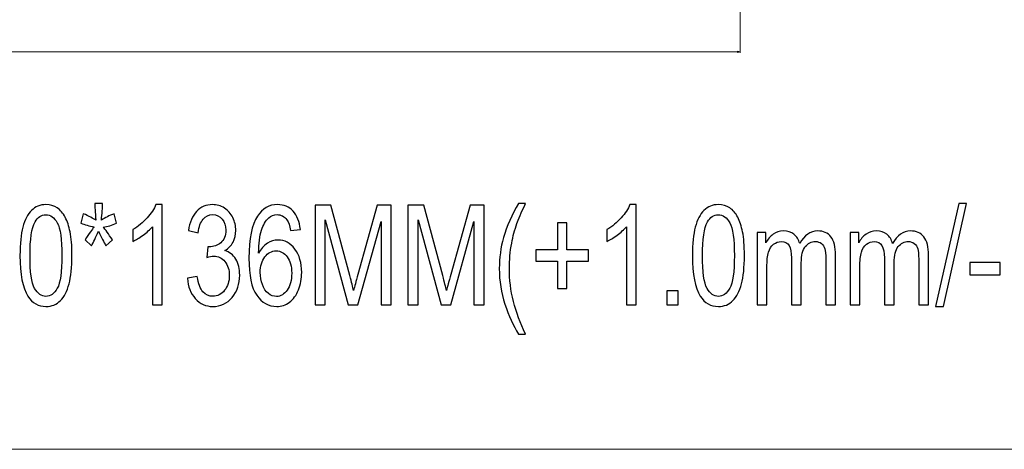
# Model space of a CAD drawing. Header units: centimetres. Extents: x -21 to 21, y -29.7 to 29.7.
# Tile 30 of 93: x 1.7 to 11.5, y -29.7 to -25.4. Entities that reach past the tile are written whole.
import ezdxf

# ---------------------------------------------------------------- set-up
doc = ezdxf.new("R2010")
doc.units = ezdxf.units.CM
doc.header["$MEASUREMENT"] = 0

msp = doc.modelspace()

# ---------------------------------------------------------------- linework, layer by layer
at = {"color": 8, "lineweight": 5}
msp.add_open_spline([(-21.00035, -29.70651), (-21.00035, -29.70651), (20.99965, -29.70651), (20.99965, -29.70651), (20.99965, -29.70651), (20.99965, 29.69349), (20.99965, 29.69349), (20.99965, 29.69349), (-21.00035, 29.69349), (-21.00035, 29.69349), (-21.00035, 29.69349), (-21.00035, -29.70651), (-21.00035, -29.70651)], degree=3, knots=[0, 0, 0, 0, 0.25, 0.25, 0.25, 0.5, 0.5, 0.5, 0.75, 0.75, 0.75, 1, 1, 1, 1], dxfattribs=at)
at = {"lineweight": 5}
for points in [[(8.32314, -15.62699), (8.32314, -15.40653), (8.14442, -15.22782), (7.92396, -15.22782), (7.7035, -15.22782), (7.52478, -15.40653), (7.52478, -15.62699), (7.52478, -15.84745), (7.7035, -16.02617), (7.92396, -16.02617), (8.14442, -16.02617), (8.32314, -15.84746), (8.32314, -15.627), (8.32314, -5.04492), (8.32314, -26.20907), (8.32314, -15.62699)], [(8.30316, -15.62699), (8.30316, -15.41756), (8.13339, -15.24779), (7.92396, -15.24779), (7.71453, -15.24779), (7.54476, -15.41756), (7.54475, -15.62699), (7.54475, -15.83642), (7.71453, -16.0062), (7.92396, -16.0062), (8.13339, -16.0062), (8.30316, -15.83642), (8.30316, -15.627), (8.30316, -5.57484), (8.30316, -25.67963), (8.30316, -15.62699)]]:
    msp.add_open_spline(points, degree=3, knots=[0, 0, 0, 0, 0.25, 0.25, 0.25, 0.5, 0.5, 0.5, 0.75, 0.75, 0.75, 1, 1, 1, 1.00001, 1.00001, 1.00001, 1.00001], dxfattribs=at)
at = {"color": 8, "lineweight": 0}
for points in [[(8.84719, -20.96963), (8.84719, -20.96963), (8.84719, -25.7554), (8.84719, -25.7554)], [(-9.99927, -25.74556), (-9.99927, -25.74556), (8.84719, -25.74556), (8.84719, -25.74556)]]:
    msp.add_open_spline(points, degree=3, dxfattribs=at)
msp.add_open_spline([(8.82052, -25.7527), (8.82052, -25.7527), (8.84719, -25.74556), (8.84719, -25.74556), (8.84719, -25.74556), (8.82052, -25.73841), (8.82052, -25.73841), (8.82052, -25.73841), (8.82052, -25.7527), (8.82052, -25.7527)], degree=3, knots=[0, 0, 0, 0, 0.3333333, 0.3333333, 0.3333333, 0.6666667, 0.6666667, 0.6666667, 1, 1, 1, 1], dxfattribs=at)
at = {"color": 8}
for points, knots in [([(1.66919, -27.77549), (1.66919, -27.65813), (1.67882, -27.56322), (1.69808, -27.49146), (1.71753, -27.41947), (1.74623, -27.36414), (1.78438, -27.32549), (1.82234, -27.28683), (1.8703, -27.26762), (1.92808, -27.26762), (1.97068, -27.26762), (2.00808, -27.27827), (2.04049, -27.29979), (2.07271, -27.32132), (2.09938, -27.35234), (2.12012, -27.39285), (2.14086, -27.43313), (2.15716, -27.48243), (2.16901, -27.54053), (2.18105, -27.59864), (2.18697, -27.67711), (2.18697, -27.77549), (2.18697, -27.89215), (2.17734, -27.9866), (2.15827, -28.05836), (2.13919, -28.13035), (2.11049, -28.18567), (2.07234, -28.22456), (2.03438, -28.26345), (1.98623, -28.28289), (1.92808, -28.28289), (1.8516, -28.28289), (1.79142, -28.24887), (1.74771, -28.18058), (1.69531, -28.09725), (1.66919, -27.96229), (1.66919, -27.77549)], [0, 0, 0, 0, 0.0833333, 0.0833333, 0.0833333, 0.1666667, 0.1666667, 0.1666667, 0.25, 0.25, 0.25, 0.3333333, 0.3333333, 0.3333333, 0.4166667, 0.4166667, 0.4166667, 0.5, 0.5, 0.5, 0.5833333, 0.5833333, 0.5833333, 0.6666667, 0.6666667, 0.6666667, 0.75, 0.75, 0.75, 0.8333333, 0.8333333, 0.8333333, 0.9166667, 0.9166667, 0.9166667, 1, 1, 1, 1]), ([(2.27493, -27.45373), (2.27493, -27.45373), (2.29975, -27.35789), (2.29975, -27.35789), (2.35716, -27.38313), (2.39864, -27.40489), (2.42475, -27.4234), (2.4179, -27.34192), (2.41419, -27.28567), (2.41382, -27.25512), (2.41382, -27.25512), (2.49271, -27.25512), (2.49271, -27.25512), (2.4916, -27.29979), (2.48753, -27.35558), (2.48012, -27.42271), (2.51734, -27.39933), (2.55993, -27.37757), (2.6079, -27.35789), (2.6079, -27.35789), (2.63271, -27.45373), (2.63271, -27.45373), (2.58697, -27.47271), (2.54216, -27.48544), (2.49808, -27.49169), (2.52012, -27.51553), (2.55104, -27.55836), (2.59104, -27.6197), (2.59104, -27.6197), (2.52623, -27.67734), (2.52623, -27.67734), (2.5053, -27.64169), (2.48049, -27.59308), (2.45197, -27.53174), (2.42512, -27.59539), (2.4016, -27.64401), (2.38142, -27.67734), (2.38142, -27.67734), (2.31771, -27.6197), (2.31771, -27.6197), (2.35938, -27.55512), (2.38938, -27.51252), (2.40734, -27.49169), (2.36086, -27.48035), (2.31679, -27.46762), (2.27493, -27.45373)], [0, 0, 0, 0, 0.0666667, 0.0666667, 0.0666667, 0.1333333, 0.1333333, 0.1333333, 0.2, 0.2, 0.2, 0.2666667, 0.2666667, 0.2666667, 0.3333333, 0.3333333, 0.3333333, 0.4, 0.4, 0.4, 0.4666667, 0.4666667, 0.4666667, 0.5333333, 0.5333333, 0.5333333, 0.6, 0.6, 0.6, 0.6666667, 0.6666667, 0.6666667, 0.7333333, 0.7333333, 0.7333333, 0.8, 0.8, 0.8, 0.8666667, 0.8666667, 0.8666667, 0.9333333, 0.9333333, 0.9333333, 1, 1, 1, 1]), ([(3.08623, -28.26623), (3.08623, -28.26623), (2.98845, -28.26623), (2.98845, -28.26623), (2.98845, -28.26623), (2.98845, -27.48799), (2.98845, -27.48799), (2.96493, -27.51623), (2.93401, -27.54424), (2.89586, -27.57225), (2.85771, -27.60026), (2.82327, -27.62132), (2.7929, -27.63521), (2.7929, -27.63521), (2.7929, -27.51715), (2.7929, -27.51715), (2.84753, -27.48521), (2.8953, -27.44632), (2.93623, -27.40049), (2.97715, -27.35489), (3.00623, -27.31067), (3.02327, -27.26762), (3.02327, -27.26762), (3.08623, -27.26762), (3.08623, -27.26762), (3.08623, -27.26762), (3.08623, -28.26623), (3.08623, -28.26623)], [0, 0, 0, 0, 0.1111111, 0.1111111, 0.1111111, 0.2222222, 0.2222222, 0.2222222, 0.3333333, 0.3333333, 0.3333333, 0.4444444, 0.4444444, 0.4444444, 0.5555556, 0.5555556, 0.5555556, 0.6666667, 0.6666667, 0.6666667, 0.7777778, 0.7777778, 0.7777778, 0.8888889, 0.8888889, 0.8888889, 1, 1, 1, 1]), ([(3.33752, -28.00234), (3.33752, -28.00234), (3.4353, -27.98567), (3.4353, -27.98567), (3.4466, -28.05512), (3.46549, -28.10512), (3.49234, -28.13567), (3.51919, -28.16623), (3.55215, -28.1815), (3.59123, -28.1815), (3.63752, -28.1815), (3.6766, -28.1616), (3.70808, -28.12178), (3.73956, -28.08197), (3.7553, -28.03266), (3.7553, -27.97387), (3.7553, -27.91785), (3.74067, -27.87155), (3.71123, -27.83498), (3.68197, -27.79863), (3.64475, -27.78035), (3.59938, -27.78035), (3.58086, -27.78035), (3.55789, -27.78498), (3.5303, -27.794), (3.5303, -27.794), (3.54123, -27.68706), (3.54123, -27.68706), (3.54771, -27.68799), (3.55308, -27.68845), (3.55697, -27.68845), (3.59882, -27.68845), (3.63623, -27.67479), (3.66975, -27.64771), (3.70308, -27.62063), (3.71975, -27.57896), (3.71975, -27.52271), (3.71975, -27.47803), (3.70752, -27.441), (3.68326, -27.4116), (3.659, -27.3822), (3.62771, -27.36762), (3.58938, -27.36762), (3.55123, -27.36762), (3.51956, -27.38266), (3.49419, -27.41276), (3.46882, -27.44285), (3.45252, -27.48799), (3.4453, -27.54817), (3.4453, -27.54817), (3.34752, -27.52595), (3.34752, -27.52595), (3.35956, -27.44401), (3.3866, -27.38035), (3.429, -27.33521), (3.47123, -27.29007), (3.524, -27.26762), (3.58697, -27.26762), (3.6303, -27.26762), (3.6703, -27.27919), (3.70678, -27.30257), (3.74345, -27.32572), (3.77141, -27.35743), (3.79067, -27.39748), (3.81012, -27.43776), (3.81974, -27.48035), (3.81974, -27.52549), (3.81974, -27.56831), (3.81049, -27.6072), (3.79215, -27.64238), (3.77363, -27.67757), (3.74623, -27.70558), (3.71012, -27.72641), (3.75715, -27.73984), (3.79363, -27.76808), (3.81974, -27.8109), (3.84567, -27.8535), (3.85863, -27.9072), (3.85863, -27.97132), (3.85863, -28.05812), (3.83326, -28.13197), (3.78271, -28.19238), (3.73197, -28.2528), (3.66789, -28.28289), (3.59049, -28.28289), (3.52067, -28.28289), (3.46271, -28.25674), (3.4166, -28.20465), (3.3703, -28.15257), (3.34401, -28.08521), (3.33752, -28.00234)], [0, 0, 0, 0, 0.0333333, 0.0333333, 0.0333333, 0.0666667, 0.0666667, 0.0666667, 0.1, 0.1, 0.1, 0.1333333, 0.1333333, 0.1333333, 0.1666667, 0.1666667, 0.1666667, 0.2, 0.2, 0.2, 0.2333333, 0.2333333, 0.2333333, 0.2666667, 0.2666667, 0.2666667, 0.3, 0.3, 0.3, 0.3333333, 0.3333333, 0.3333333, 0.3666667, 0.3666667, 0.3666667, 0.4, 0.4, 0.4, 0.4333333, 0.4333333, 0.4333333, 0.4666667, 0.4666667, 0.4666667, 0.5, 0.5, 0.5, 0.5333333, 0.5333333, 0.5333333, 0.5666667, 0.5666667, 0.5666667, 0.6, 0.6, 0.6, 0.6333333, 0.6333333, 0.6333333, 0.6666667, 0.6666667, 0.6666667, 0.7, 0.7, 0.7, 0.7333333, 0.7333333, 0.7333333, 0.7666667, 0.7666667, 0.7666667, 0.8, 0.8, 0.8, 0.8333333, 0.8333333, 0.8333333, 0.8666667, 0.8666667, 0.8666667, 0.9, 0.9, 0.9, 0.9333333, 0.9333333, 0.9333333, 0.9666667, 0.9666667, 0.9666667, 1, 1, 1, 1]), ([(4.46326, -27.51484), (4.46326, -27.51484), (4.3666, -27.52456), (4.3666, -27.52456), (4.35789, -27.47664), (4.34548, -27.44169), (4.32937, -27.41993), (4.30289, -27.38498), (4.27011, -27.36762), (4.23123, -27.36762), (4.19993, -27.36762), (4.17215, -27.3785), (4.14826, -27.40026), (4.11752, -27.42827), (4.09345, -27.46901), (4.07548, -27.52271), (4.05771, -27.57664), (4.04845, -27.65326), (4.04771, -27.75257), (4.07123, -27.70789), (4.10011, -27.67456), (4.13419, -27.65303), (4.16826, -27.63127), (4.20382, -27.62039), (4.24123, -27.62039), (4.30641, -27.62039), (4.36197, -27.65049), (4.40789, -27.71044), (4.45363, -27.77039), (4.4766, -27.84771), (4.4766, -27.94285), (4.4766, -28.00535), (4.46585, -28.06322), (4.44437, -28.11692), (4.42271, -28.17062), (4.39326, -28.2116), (4.35548, -28.24007), (4.31789, -28.26854), (4.27511, -28.28289), (4.22734, -28.28289), (4.14604, -28.28289), (4.07956, -28.24539), (4.02808, -28.17062), (3.97678, -28.09586), (3.95104, -27.97248), (3.95104, -27.80072), (3.95104, -27.60859), (3.97956, -27.46877), (4.03641, -27.38151), (4.08604, -27.30558), (4.15289, -27.26762), (4.23715, -27.26762), (4.29974, -27.26762), (4.35123, -27.28961), (4.39123, -27.33336), (4.43123, -27.37711), (4.4553, -27.43752), (4.46326, -27.51484)], [0, 0, 0, 0, 0.0526316, 0.0526316, 0.0526316, 0.1052632, 0.1052632, 0.1052632, 0.1578947, 0.1578947, 0.1578947, 0.2105263, 0.2105263, 0.2105263, 0.2631579, 0.2631579, 0.2631579, 0.3157895, 0.3157895, 0.3157895, 0.3684211, 0.3684211, 0.3684211, 0.4210526, 0.4210526, 0.4210526, 0.4736842, 0.4736842, 0.4736842, 0.5263158, 0.5263158, 0.5263158, 0.5789474, 0.5789474, 0.5789474, 0.6315789, 0.6315789, 0.6315789, 0.6842105, 0.6842105, 0.6842105, 0.7368421, 0.7368421, 0.7368421, 0.7894737, 0.7894737, 0.7894737, 0.8421053, 0.8421053, 0.8421053, 0.8947368, 0.8947368, 0.8947368, 0.9473684, 0.9473684, 0.9473684, 1, 1, 1, 1]), ([(4.61011, -28.26623), (4.61011, -28.26623), (4.61011, -27.27178), (4.61011, -27.27178), (4.61011, -27.27178), (4.76789, -27.27178), (4.76789, -27.27178), (4.76789, -27.27178), (4.95604, -27.97572), (4.95604, -27.97572), (4.97345, -28.04123), (4.98604, -28.0903), (4.994, -28.12294), (5.00308, -28.08683), (5.01733, -28.03359), (5.03659, -27.96345), (5.03659, -27.96345), (5.22808, -27.27178), (5.22808, -27.27178), (5.22808, -27.27178), (5.369, -27.27178), (5.369, -27.27178), (5.369, -27.27178), (5.369, -28.26623), (5.369, -28.26623), (5.369, -28.26623), (5.26789, -28.26623), (5.26789, -28.26623), (5.26789, -28.26623), (5.26789, -27.43428), (5.26789, -27.43428), (5.26789, -27.43428), (5.03567, -28.26623), (5.03567, -28.26623), (5.03567, -28.26623), (4.94085, -28.26623), (4.94085, -28.26623), (4.94085, -28.26623), (4.71122, -27.41901), (4.71122, -27.41901), (4.71122, -27.41901), (4.71122, -28.26623), (4.71122, -28.26623), (4.71122, -28.26623), (4.61011, -28.26623), (4.61011, -28.26623)], [0, 0, 0, 0, 0.0666667, 0.0666667, 0.0666667, 0.1333333, 0.1333333, 0.1333333, 0.2, 0.2, 0.2, 0.2666667, 0.2666667, 0.2666667, 0.3333333, 0.3333333, 0.3333333, 0.4, 0.4, 0.4, 0.4666667, 0.4666667, 0.4666667, 0.5333333, 0.5333333, 0.5333333, 0.6, 0.6, 0.6, 0.6666667, 0.6666667, 0.6666667, 0.7333333, 0.7333333, 0.7333333, 0.8, 0.8, 0.8, 0.8666667, 0.8666667, 0.8666667, 0.9333333, 0.9333333, 0.9333333, 1, 1, 1, 1]), ([(5.53567, -28.26623), (5.53567, -28.26623), (5.53567, -27.27178), (5.53567, -27.27178), (5.53567, -27.27178), (5.69344, -27.27178), (5.69344, -27.27178), (5.69344, -27.27178), (5.88159, -27.97572), (5.88159, -27.97572), (5.899, -28.04123), (5.91159, -28.0903), (5.91955, -28.12294), (5.92863, -28.08683), (5.94289, -28.03359), (5.96215, -27.96345), (5.96215, -27.96345), (6.15363, -27.27178), (6.15363, -27.27178), (6.15363, -27.27178), (6.29455, -27.27178), (6.29455, -27.27178), (6.29455, -27.27178), (6.29455, -28.26623), (6.29455, -28.26623), (6.29455, -28.26623), (6.19344, -28.26623), (6.19344, -28.26623), (6.19344, -28.26623), (6.19344, -27.43428), (6.19344, -27.43428), (6.19344, -27.43428), (5.96122, -28.26623), (5.96122, -28.26623), (5.96122, -28.26623), (5.86641, -28.26623), (5.86641, -28.26623), (5.86641, -28.26623), (5.63678, -27.41901), (5.63678, -27.41901), (5.63678, -27.41901), (5.63678, -28.26623), (5.63678, -28.26623), (5.63678, -28.26623), (5.53567, -28.26623), (5.53567, -28.26623)], [0, 0, 0, 0, 0.0666667, 0.0666667, 0.0666667, 0.1333333, 0.1333333, 0.1333333, 0.2, 0.2, 0.2, 0.2666667, 0.2666667, 0.2666667, 0.3333333, 0.3333333, 0.3333333, 0.4, 0.4, 0.4, 0.4666667, 0.4666667, 0.4666667, 0.5333333, 0.5333333, 0.5333333, 0.6, 0.6, 0.6, 0.6666667, 0.6666667, 0.6666667, 0.7333333, 0.7333333, 0.7333333, 0.8, 0.8, 0.8, 0.8666667, 0.8666667, 0.8666667, 0.9333333, 0.9333333, 0.9333333, 1, 1, 1, 1]), ([(6.63789, -28.55789), (6.58418, -28.47294), (6.53863, -28.37363), (6.50141, -28.25974), (6.46418, -28.14586), (6.44566, -28.0278), (6.44566, -27.90581), (6.44566, -27.79817), (6.45955, -27.69516), (6.48733, -27.59678), (6.51992, -27.48243), (6.57011, -27.36854), (6.63789, -27.25512), (6.63789, -27.25512), (6.70789, -27.25512), (6.70789, -27.25512), (6.66418, -27.3491), (6.63511, -27.41623), (6.62103, -27.45651), (6.599, -27.51877), (6.58159, -27.58382), (6.569, -27.65164), (6.55344, -27.73613), (6.54566, -27.82109), (6.54566, -27.9065), (6.54566, -28.12387), (6.59974, -28.34099), (6.70789, -28.55789), (6.70789, -28.55789), (6.63789, -28.55789), (6.63789, -28.55789)], [0, 0, 0, 0, 0.1, 0.1, 0.1, 0.2, 0.2, 0.2, 0.3, 0.3, 0.3, 0.4, 0.4, 0.4, 0.5, 0.5, 0.5, 0.6, 0.6, 0.6, 0.7, 0.7, 0.7, 0.8, 0.8, 0.8, 0.9, 0.9, 0.9, 1, 1, 1, 1]), ([(7.81011, -28.26623), (7.81011, -28.26623), (7.71233, -28.26623), (7.71233, -28.26623), (7.71233, -28.26623), (7.71233, -27.48799), (7.71233, -27.48799), (7.68881, -27.51623), (7.65788, -27.54424), (7.61974, -27.57225), (7.58159, -27.60026), (7.54714, -27.62132), (7.51677, -27.63521), (7.51677, -27.63521), (7.51677, -27.51715), (7.51677, -27.51715), (7.5714, -27.48521), (7.61918, -27.44632), (7.66011, -27.40049), (7.70103, -27.35489), (7.73011, -27.31067), (7.74714, -27.26762), (7.74714, -27.26762), (7.81011, -27.26762), (7.81011, -27.26762), (7.81011, -27.26762), (7.81011, -28.26623), (7.81011, -28.26623)], [0, 0, 0, 0, 0.1111111, 0.1111111, 0.1111111, 0.2222222, 0.2222222, 0.2222222, 0.3333333, 0.3333333, 0.3333333, 0.4444444, 0.4444444, 0.4444444, 0.5555556, 0.5555556, 0.5555556, 0.6666667, 0.6666667, 0.6666667, 0.7777778, 0.7777778, 0.7777778, 0.8888889, 0.8888889, 0.8888889, 1, 1, 1, 1]), ([(8.3701, -27.77549), (8.3701, -27.65813), (8.37973, -27.56322), (8.39899, -27.49146), (8.41844, -27.41947), (8.44714, -27.36414), (8.48529, -27.32549), (8.52325, -27.28683), (8.57122, -27.26762), (8.62899, -27.26762), (8.67159, -27.26762), (8.70899, -27.27827), (8.7414, -27.29979), (8.77362, -27.32132), (8.80029, -27.35234), (8.82103, -27.39285), (8.84177, -27.43313), (8.85807, -27.48243), (8.86992, -27.54053), (8.88196, -27.59864), (8.88788, -27.67711), (8.88788, -27.77549), (8.88788, -27.89215), (8.87825, -27.9866), (8.85918, -28.05836), (8.8401, -28.13035), (8.8114, -28.18567), (8.77325, -28.22456), (8.73529, -28.26345), (8.68714, -28.28289), (8.62899, -28.28289), (8.55251, -28.28289), (8.49233, -28.24887), (8.44862, -28.18058), (8.39622, -28.09725), (8.3701, -27.96229), (8.3701, -27.77549)], [0, 0, 0, 0, 0.0833333, 0.0833333, 0.0833333, 0.1666667, 0.1666667, 0.1666667, 0.25, 0.25, 0.25, 0.3333333, 0.3333333, 0.3333333, 0.4166667, 0.4166667, 0.4166667, 0.5, 0.5, 0.5, 0.5833333, 0.5833333, 0.5833333, 0.6666667, 0.6666667, 0.6666667, 0.75, 0.75, 0.75, 0.8333333, 0.8333333, 0.8333333, 0.9166667, 0.9166667, 0.9166667, 1, 1, 1, 1]), ([(10.79251, -28.28289), (10.79251, -28.28289), (11.02362, -27.25512), (11.02362, -27.25512), (11.02362, -27.25512), (11.10232, -27.25512), (11.10232, -27.25512), (11.10232, -27.25512), (10.87121, -28.28289), (10.87121, -28.28289), (10.87121, -28.28289), (10.79251, -28.28289), (10.79251, -28.28289)], [0, 0, 0, 0, 0.25, 0.25, 0.25, 0.5, 0.5, 0.5, 0.75, 0.75, 0.75, 1, 1, 1, 1]), ([(1.76919, -27.77595), (1.76919, -27.93961), (1.78438, -28.0484), (1.81493, -28.10211), (1.84549, -28.15604), (1.88327, -28.18289), (1.92808, -28.18289), (1.9729, -28.18289), (2.01068, -28.15581), (2.04123, -28.10187), (2.07179, -28.04771), (2.08697, -27.93914), (2.08697, -27.77595), (2.08697, -27.61229), (2.07179, -27.5035), (2.04123, -27.44979), (2.01086, -27.39586), (1.97271, -27.36901), (1.92697, -27.36901), (1.88216, -27.36901), (1.84623, -27.39285), (1.81938, -27.4403), (1.78586, -27.50072), (1.76919, -27.61276), (1.76919, -27.77595)], [0, 0, 0, 0, 0.125, 0.125, 0.125, 0.25, 0.25, 0.25, 0.375, 0.375, 0.375, 0.5, 0.5, 0.5, 0.625, 0.625, 0.625, 0.75, 0.75, 0.75, 0.875, 0.875, 0.875, 1, 1, 1, 1]), ([(8.4701, -27.77595), (8.4701, -27.93961), (8.48529, -28.0484), (8.51585, -28.10211), (8.5464, -28.15604), (8.58418, -28.18289), (8.62899, -28.18289), (8.67381, -28.18289), (8.71159, -28.15581), (8.74214, -28.10187), (8.7727, -28.04771), (8.78788, -27.93914), (8.78788, -27.77595), (8.78788, -27.61229), (8.7727, -27.5035), (8.74214, -27.44979), (8.71177, -27.39586), (8.67362, -27.36901), (8.62788, -27.36901), (8.58307, -27.36901), (8.54714, -27.39285), (8.52029, -27.4403), (8.48677, -27.50072), (8.4701, -27.61276), (8.4701, -27.77595)], [0, 0, 0, 0, 0.125, 0.125, 0.125, 0.25, 0.25, 0.25, 0.375, 0.375, 0.375, 0.5, 0.5, 0.5, 0.625, 0.625, 0.625, 0.75, 0.75, 0.75, 0.875, 0.875, 0.875, 1, 1, 1, 1]), ([(7.02677, -28.10512), (7.02677, -28.10512), (7.02677, -27.83289), (7.02677, -27.83289), (7.02677, -27.83289), (6.81011, -27.83289), (6.81011, -27.83289), (6.81011, -27.83289), (6.81011, -27.71901), (6.81011, -27.71901), (6.81011, -27.71901), (7.02677, -27.71901), (7.02677, -27.71901), (7.02677, -27.71901), (7.02677, -27.44817), (7.02677, -27.44817), (7.02677, -27.44817), (7.119, -27.44817), (7.119, -27.44817), (7.119, -27.44817), (7.119, -27.71901), (7.119, -27.71901), (7.119, -27.71901), (7.33566, -27.71901), (7.33566, -27.71901), (7.33566, -27.71901), (7.33566, -27.83289), (7.33566, -27.83289), (7.33566, -27.83289), (7.119, -27.83289), (7.119, -27.83289), (7.119, -27.83289), (7.119, -28.10512), (7.119, -28.10512), (7.119, -28.10512), (7.02677, -28.10512), (7.02677, -28.10512)], [0, 0, 0, 0, 0.0833333, 0.0833333, 0.0833333, 0.1666667, 0.1666667, 0.1666667, 0.25, 0.25, 0.25, 0.3333333, 0.3333333, 0.3333333, 0.4166667, 0.4166667, 0.4166667, 0.5, 0.5, 0.5, 0.5833333, 0.5833333, 0.5833333, 0.6666667, 0.6666667, 0.6666667, 0.75, 0.75, 0.75, 0.8333333, 0.8333333, 0.8333333, 0.9166667, 0.9166667, 0.9166667, 1, 1, 1, 1]), ([(9.01473, -28.26623), (9.01473, -28.26623), (9.01473, -27.54539), (9.01473, -27.54539), (9.01473, -27.54539), (9.10251, -27.54539), (9.10251, -27.54539), (9.10251, -27.54539), (9.10251, -27.64725), (9.10251, -27.64725), (9.12047, -27.61206), (9.14455, -27.58359), (9.17455, -27.56229), (9.20455, -27.54076), (9.23862, -27.53012), (9.27695, -27.53012), (9.31955, -27.53012), (9.35455, -27.54123), (9.38177, -27.56322), (9.40899, -27.58544), (9.42825, -27.61623), (9.43936, -27.65604), (9.48529, -27.57201), (9.54473, -27.53012), (9.61807, -27.53012), (9.67547, -27.53012), (9.71973, -27.54979), (9.75047, -27.58938), (9.7814, -27.62896), (9.79695, -27.68984), (9.79695, -27.77201), (9.79695, -27.77201), (9.79695, -28.26623), (9.79695, -28.26623), (9.79695, -28.26623), (9.69918, -28.26623), (9.69918, -28.26623), (9.69918, -28.26623), (9.69918, -27.81252), (9.69918, -27.81252), (9.69918, -27.76391), (9.69584, -27.72873), (9.68955, -27.7072), (9.68325, -27.68567), (9.67177, -27.66854), (9.65492, -27.65535), (9.63825, -27.64215), (9.61862, -27.63567), (9.59621, -27.63567), (9.55547, -27.63567), (9.52177, -27.65257), (9.49492, -27.68613), (9.46807, -27.71993), (9.45473, -27.77387), (9.45473, -27.84794), (9.45473, -27.84794), (9.45473, -28.26623), (9.45473, -28.26623), (9.45473, -28.26623), (9.35695, -28.26623), (9.35695, -28.26623), (9.35695, -28.26623), (9.35695, -27.7984), (9.35695, -27.7984), (9.35695, -27.74424), (9.34899, -27.7035), (9.33307, -27.67641), (9.31714, -27.64933), (9.29103, -27.63567), (9.25492, -27.63567), (9.22751, -27.63567), (9.20214, -27.6447), (9.17881, -27.66276), (9.15547, -27.68081), (9.13862, -27.7072), (9.12807, -27.74215), (9.1177, -27.77688), (9.11251, -27.82711), (9.11251, -27.89262), (9.11251, -27.89262), (9.11251, -28.26623), (9.11251, -28.26623), (9.11251, -28.26623), (9.01473, -28.26623), (9.01473, -28.26623)], [0, 0, 0, 0, 0.0357143, 0.0357143, 0.0357143, 0.0714286, 0.0714286, 0.0714286, 0.1071429, 0.1071429, 0.1071429, 0.1428571, 0.1428571, 0.1428571, 0.1785714, 0.1785714, 0.1785714, 0.2142857, 0.2142857, 0.2142857, 0.25, 0.25, 0.25, 0.2857143, 0.2857143, 0.2857143, 0.3214286, 0.3214286, 0.3214286, 0.3571429, 0.3571429, 0.3571429, 0.3928571, 0.3928571, 0.3928571, 0.4285714, 0.4285714, 0.4285714, 0.4642857, 0.4642857, 0.4642857, 0.5, 0.5, 0.5, 0.5357143, 0.5357143, 0.5357143, 0.5714286, 0.5714286, 0.5714286, 0.6071429, 0.6071429, 0.6071429, 0.6428571, 0.6428571, 0.6428571, 0.6785714, 0.6785714, 0.6785714, 0.7142857, 0.7142857, 0.7142857, 0.75, 0.75, 0.75, 0.7857143, 0.7857143, 0.7857143, 0.8214286, 0.8214286, 0.8214286, 0.8571429, 0.8571429, 0.8571429, 0.8928571, 0.8928571, 0.8928571, 0.9285714, 0.9285714, 0.9285714, 0.9642857, 0.9642857, 0.9642857, 1, 1, 1, 1]), ([(9.94029, -28.26623), (9.94029, -28.26623), (9.94029, -27.54539), (9.94029, -27.54539), (9.94029, -27.54539), (10.02806, -27.54539), (10.02806, -27.54539), (10.02806, -27.54539), (10.02806, -27.64725), (10.02806, -27.64725), (10.04603, -27.61206), (10.0701, -27.58359), (10.1001, -27.56229), (10.1301, -27.54076), (10.16417, -27.53012), (10.20251, -27.53012), (10.2451, -27.53012), (10.2801, -27.54123), (10.30732, -27.56322), (10.33454, -27.58544), (10.3538, -27.61623), (10.36492, -27.65604), (10.41084, -27.57201), (10.47029, -27.53012), (10.54362, -27.53012), (10.60103, -27.53012), (10.64528, -27.54979), (10.67603, -27.58938), (10.70695, -27.62896), (10.72251, -27.68984), (10.72251, -27.77201), (10.72251, -27.77201), (10.72251, -28.26623), (10.72251, -28.26623), (10.72251, -28.26623), (10.62473, -28.26623), (10.62473, -28.26623), (10.62473, -28.26623), (10.62473, -27.81252), (10.62473, -27.81252), (10.62473, -27.76391), (10.6214, -27.72873), (10.6151, -27.7072), (10.6088, -27.68567), (10.59732, -27.66854), (10.58047, -27.65535), (10.5638, -27.64215), (10.54417, -27.63567), (10.52177, -27.63567), (10.48103, -27.63567), (10.44732, -27.65257), (10.42047, -27.68613), (10.39362, -27.71993), (10.38029, -27.77387), (10.38029, -27.84794), (10.38029, -27.84794), (10.38029, -28.26623), (10.38029, -28.26623), (10.38029, -28.26623), (10.28251, -28.26623), (10.28251, -28.26623), (10.28251, -28.26623), (10.28251, -27.7984), (10.28251, -27.7984), (10.28251, -27.74424), (10.27455, -27.7035), (10.25862, -27.67641), (10.24269, -27.64933), (10.21658, -27.63567), (10.18047, -27.63567), (10.15306, -27.63567), (10.12769, -27.6447), (10.10436, -27.66276), (10.08103, -27.68081), (10.06418, -27.7072), (10.05362, -27.74215), (10.04325, -27.77688), (10.03806, -27.82711), (10.03806, -27.89262), (10.03806, -27.89262), (10.03806, -28.26623), (10.03806, -28.26623), (10.03806, -28.26623), (9.94029, -28.26623), (9.94029, -28.26623)], [0, 0, 0, 0, 0.0357143, 0.0357143, 0.0357143, 0.0714286, 0.0714286, 0.0714286, 0.1071429, 0.1071429, 0.1071429, 0.1428571, 0.1428571, 0.1428571, 0.1785714, 0.1785714, 0.1785714, 0.2142857, 0.2142857, 0.2142857, 0.25, 0.25, 0.25, 0.2857143, 0.2857143, 0.2857143, 0.3214286, 0.3214286, 0.3214286, 0.3571429, 0.3571429, 0.3571429, 0.3928571, 0.3928571, 0.3928571, 0.4285714, 0.4285714, 0.4285714, 0.4642857, 0.4642857, 0.4642857, 0.5, 0.5, 0.5, 0.5357143, 0.5357143, 0.5357143, 0.5714286, 0.5714286, 0.5714286, 0.6071429, 0.6071429, 0.6071429, 0.6428571, 0.6428571, 0.6428571, 0.6785714, 0.6785714, 0.6785714, 0.7142857, 0.7142857, 0.7142857, 0.75, 0.75, 0.75, 0.7857143, 0.7857143, 0.7857143, 0.8214286, 0.8214286, 0.8214286, 0.8571429, 0.8571429, 0.8571429, 0.8928571, 0.8928571, 0.8928571, 0.9285714, 0.9285714, 0.9285714, 0.9642857, 0.9642857, 0.9642857, 1, 1, 1, 1]), ([(4.06326, -27.944), (4.06326, -27.98613), (4.07049, -28.02641), (4.08474, -28.06484), (4.099, -28.10326), (4.119, -28.13243), (4.14437, -28.15257), (4.16993, -28.17271), (4.19697, -28.18289), (4.22567, -28.18289), (4.26734, -28.18289), (4.30289, -28.16206), (4.33234, -28.12039), (4.36178, -28.07873), (4.3766, -28.02225), (4.3766, -27.95072), (4.3766, -27.88197), (4.36197, -27.8278), (4.33289, -27.78822), (4.30382, -27.74863), (4.26678, -27.72873), (4.22178, -27.72873), (4.17771, -27.72873), (4.14011, -27.74863), (4.10937, -27.78822), (4.07863, -27.8278), (4.06326, -27.87965), (4.06326, -27.944)], [0, 0, 0, 0, 0.1111111, 0.1111111, 0.1111111, 0.2222222, 0.2222222, 0.2222222, 0.3333333, 0.3333333, 0.3333333, 0.4444444, 0.4444444, 0.4444444, 0.5555556, 0.5555556, 0.5555556, 0.6666667, 0.6666667, 0.6666667, 0.7777778, 0.7777778, 0.7777778, 0.8888889, 0.8888889, 0.8888889, 1, 1, 1, 1]), ([(11.13565, -27.96762), (11.13565, -27.96762), (11.13565, -27.84539), (11.13565, -27.84539), (11.13565, -27.84539), (11.43788, -27.84539), (11.43788, -27.84539), (11.43788, -27.84539), (11.43788, -27.96762), (11.43788, -27.96762), (11.43788, -27.96762), (11.13565, -27.96762), (11.13565, -27.96762)], [0, 0, 0, 0, 0.25, 0.25, 0.25, 0.5, 0.5, 0.5, 0.75, 0.75, 0.75, 1, 1, 1, 1]), ([(8.11585, -28.26623), (8.11585, -28.26623), (8.11585, -28.12734), (8.11585, -28.12734), (8.11585, -28.12734), (8.22696, -28.12734), (8.22696, -28.12734), (8.22696, -28.12734), (8.22696, -28.26623), (8.22696, -28.26623), (8.22696, -28.26623), (8.11585, -28.26623), (8.11585, -28.26623)], [0, 0, 0, 0, 0.25, 0.25, 0.25, 0.5, 0.5, 0.5, 0.75, 0.75, 0.75, 1, 1, 1, 1])]:
    msp.add_open_spline(points, degree=3, knots=knots, dxfattribs=at)

doc.saveas('drawing.dxf')
